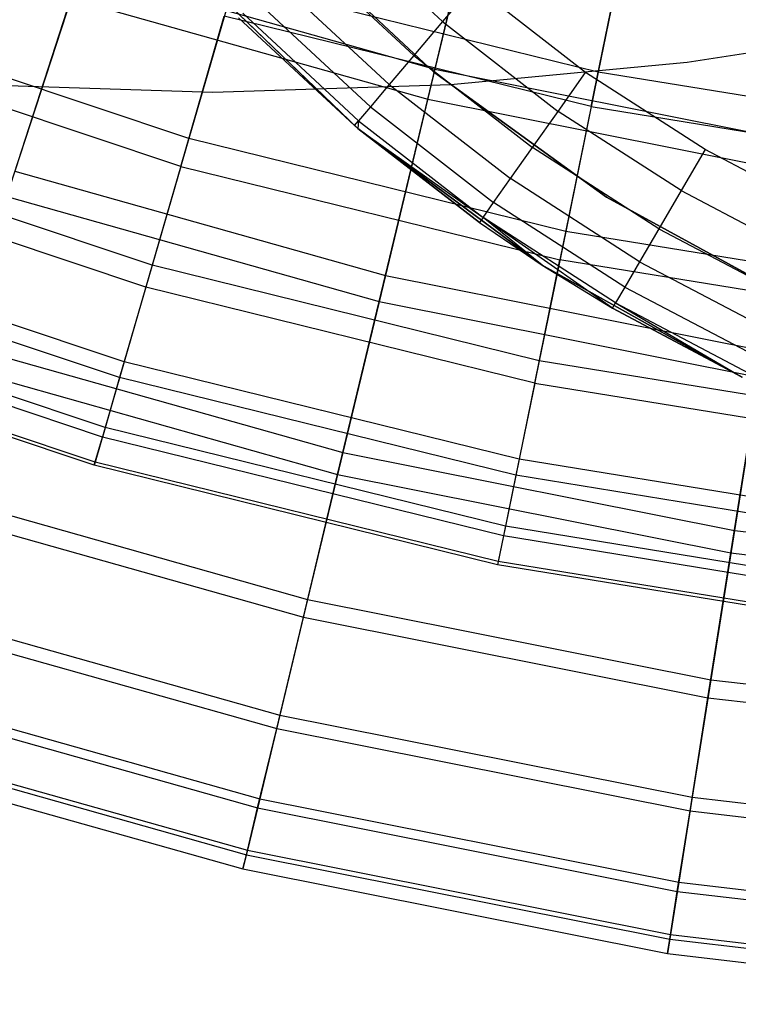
# Model space of a CAD drawing. Extents: x 0.02 to 4.75, y -2.35 to 2.37.
# Tile 18 of 131: x 1.74 to 2.05, y -2.35 to -1.92. Entities that reach past the tile are written whole.
import ezdxf

# ---------------------------------------------------------------- set-up
doc = ezdxf.new("R2010")
doc.units = 0
doc.header["$MEASUREMENT"] = 0
doc.layers.get('0').update_dxf_attribs({"color": 13, "linetype": 'CONTINUOUS'})

# ---------------------------------------------------------------- blocks, each defined once
blk = doc.blocks.new('CTLS_SNOW_BALL_ZWIS_PM_STL')
at = {"color": 0}
for p, q in [((1.9408, -1.84445, 1.45954), (1.9167, -1.94481, 1.61289)), ((1.9408, -1.84445, 1.45954), (1.9167, -1.94481, 1.61289)), ((1.91361, -1.95768, 4.07376), (1.93732, -1.85893, 4.22821)), ((1.91361, -1.95768, 4.07376), (1.93732, -1.85893, 4.22821)), ((2.00314, -1.86532, 1.7116), (1.98666, -1.94605, 1.87217)), ((2.00314, -1.86532, 1.7116), (1.98666, -1.94605, 1.87217)), ((1.91607, -1.94591, 48.14568), (1.84918, -1.88333, 48.14568)), ((1.84918, -1.88333, 48.52403), (1.91607, -1.94591, 48.52403)), ((1.84918, -1.88333, 48.6256), (1.91607, -1.94591, 48.6256)), ((1.91607, -1.94591, 48.6071), (1.84918, -1.88333, 48.6071)), ((1.91607, -1.94591, 48.14568), (1.84918, -1.88333, 48.14568)), ((1.84918, -1.88333, 48.6256), (1.91607, -1.94591, 48.6256)), ((1.84918, -1.88333, 48.52403), (1.91607, -1.94591, 48.52403)), ((1.91607, -1.94591, 48.6071), (1.84918, -1.88333, 48.6071)), ((1.92, -1.92444, 48.109), (1.87407, -1.88178, 48.109)), ((1.92, -1.92444, 48.109), (1.87407, -1.88178, 48.109)), ((1.98365, -1.9608, 3.79787), (1.99963, -1.88254, 3.9597)), ((1.98365, -1.9608, 3.79787), (1.99963, -1.88254, 3.9597)), ((1.90771, -1.93891, 48.11686), (1.86055, -1.89512, 48.11686)), ((1.90771, -1.93891, 48.11686), (1.86055, -1.89512, 48.11686)), ((1.76482, -1.90198, 1.61289), (1.73673, -1.98843, 1.77383)), ((1.76482, -1.90198, 1.61289), (1.73673, -1.98843, 1.77383)), ((1.76482, -1.90198, 1.61289), (1.9167, -1.94481, 1.61289)), ((1.76482, -1.90198, 1.61289), (1.9167, -1.94481, 1.61289)), ((1.88221, -1.96891, 48.18505), (1.81287, -1.90209, 48.52403)), ((1.88221, -1.96891, 48.18505), (1.81287, -1.90209, 48.52403)), ((1.88371, -1.97018, 48.52403), (1.81287, -1.90209, 48.52403)), ((1.81287, -1.90209, 48.6071), (1.88371, -1.97018, 48.6071)), ((1.88371, -1.97018, 48.66497), (1.81287, -1.90209, 48.66497)), ((1.88371, -1.97018, 48.66497), (1.81287, -1.90209, 48.66497)), ((1.88371, -1.97018, 48.52403), (1.81287, -1.90209, 48.52403)), ((1.81287, -1.90209, 48.6071), (1.88371, -1.97018, 48.6071)), ((1.89715, -1.95134, 48.12937), (1.84893, -1.90657, 48.12937)), ((1.89715, -1.95134, 48.12937), (1.84893, -1.90657, 48.12937)), ((1.83061, -1.90758, 1.87217), (1.81122, -1.97451, 2.03864)), ((1.83061, -1.90758, 1.87217), (1.81122, -1.97451, 2.03864)), ((1.98666, -1.94605, 1.87217), (1.83061, -1.90758, 1.87217)), ((1.98666, -1.94605, 1.87217), (1.83061, -1.90758, 1.87217)), ((1.9332, -1.90891, 48.10631), (1.92, -1.92444, 48.109)), ((1.9332, -1.90891, 48.10631), (1.92, -1.92444, 48.109)), ((1.98129, -1.94626, 48.10631), (1.9332, -1.90891, 48.10631)), ((1.98129, -1.94626, 48.10631), (1.9332, -1.90891, 48.10631)), ((1.73318, -1.99937, 3.91185), (1.76073, -1.91456, 4.07376)), ((1.73318, -1.99937, 3.91185), (1.76073, -1.91456, 4.07376)), ((1.76073, -1.91456, 4.07376), (1.91361, -1.95768, 4.07376)), ((1.76073, -1.91456, 4.07376), (1.91361, -1.95768, 4.07376)), ((1.88904, -1.96087, 48.14568), (1.84002, -1.91535, 48.14568)), ((1.88904, -1.96087, 48.14568), (1.84002, -1.91535, 48.14568)), ((1.81122, -1.97451, 2.03864), (1.65344, -1.92183, 2.03864)), ((1.81122, -1.97451, 2.03864), (1.65344, -1.92183, 2.03864)), ((1.80776, -1.98646, 3.63032), (1.82642, -1.92204, 3.79787)), ((1.80776, -1.98646, 3.63032), (1.82642, -1.92204, 3.79787)), ((1.98365, -1.9608, 3.79787), (1.82642, -1.92204, 3.79787)), ((1.98365, -1.9608, 3.79787), (1.82642, -1.92204, 3.79787)), ((1.83251, -1.92276, 48.18505), (1.88221, -1.96891, 48.18505)), ((1.83251, -1.92276, 48.18505), (1.88221, -1.96891, 48.18505)), ((1.88395, -1.96687, 48.16467), (1.83442, -1.92087, 48.16467)), ((1.88395, -1.96687, 48.16467), (1.83442, -1.92087, 48.16467)), ((1.92, -1.92444, 48.109), (1.90771, -1.93891, 48.11686)), ((1.92, -1.92444, 48.109), (1.90771, -1.93891, 48.11686)), ((1.92, -1.92444, 48.109), (1.96951, -1.96289, 48.109)), ((1.92, -1.92444, 48.109), (1.96951, -1.96289, 48.109)), ((2.1255, -1.92608, 48.52797), (2.02483, -1.942, 48.52797)), ((2.1255, -1.92608, 48.52797), (2.02483, -1.942, 48.52797)), ((2.1255, -1.92608, 48.59883), (2.02483, -1.942, 48.59883)), ((2.1255, -1.92608, 48.59883), (2.02483, -1.942, 48.59883)), ((1.80776, -1.98646, 3.63032), (1.64903, -1.93347, 3.63032)), ((1.80776, -1.98646, 3.63032), (1.64903, -1.93347, 3.63032)), ((1.90771, -1.93891, 48.11686), (1.89715, -1.95134, 48.12937)), ((1.90771, -1.93891, 48.11686), (1.89715, -1.95134, 48.12937)), ((1.90771, -1.93891, 48.11686), (1.95853, -1.97839, 48.11686)), ((1.90771, -1.93891, 48.11686), (1.95853, -1.97839, 48.11686)), ((2.02483, -1.942, 48.52797), (1.92336, -1.95157, 48.52797)), ((2.02483, -1.942, 48.52797), (1.92336, -1.95157, 48.52797)), ((2.02483, -1.942, 48.59883), (1.92336, -1.95157, 48.59883)), ((2.02483, -1.942, 48.59883), (1.92336, -1.95157, 48.59883)), ((2.02483, -1.942, 48.52797), (2.02483, -1.942, 48.59883)), ((2.02483, -1.942, 48.52797), (2.02483, -1.942, 48.59883)), ((1.9167, -1.94481, 1.61289), (1.89548, -2.0332, 1.77383)), ((1.9167, -1.94481, 1.61289), (1.89548, -2.0332, 1.77383)), ((1.99026, -1.99964, 48.14568), (1.91607, -1.94591, 48.14568)), ((1.91607, -1.94591, 48.14568), (1.91607, -1.94591, 48.52403)), ((1.91607, -1.94591, 48.52403), (1.99026, -1.99964, 48.52403)), ((1.91607, -1.94591, 48.14568), (1.91607, -1.94591, 48.52403)), ((1.91607, -1.94591, 48.6256), (1.91607, -1.94591, 48.6071)), ((1.91607, -1.94591, 48.6256), (1.91607, -1.94591, 48.6071)), ((1.91607, -1.94591, 48.6256), (1.99026, -1.99964, 48.6256)), ((1.99026, -1.99964, 48.6071), (1.91607, -1.94591, 48.6071)), ((1.99026, -1.99964, 48.14568), (1.91607, -1.94591, 48.14568)), ((1.91607, -1.94591, 48.6256), (1.99026, -1.99964, 48.6256)), ((1.91607, -1.94591, 48.52403), (1.99026, -1.99964, 48.52403)), ((1.99026, -1.99964, 48.6071), (1.91607, -1.94591, 48.6071)), ((1.9167, -1.94481, 1.61289), (2.07148, -1.9756, 1.61289)), ((1.9167, -1.94481, 1.61289), (2.07148, -1.9756, 1.61289)), ((1.96951, -1.96289, 48.109), (1.98129, -1.94626, 48.10631)), ((1.96951, -1.96289, 48.109), (1.98129, -1.94626, 48.10631)), ((1.98666, -1.94605, 1.87217), (1.97273, -2.01432, 2.03864)), ((1.98666, -1.94605, 1.87217), (1.97273, -2.01432, 2.03864)), ((2.03248, -1.97924, 48.10631), (1.98129, -1.94626, 48.10631)), ((2.03248, -1.97924, 48.10631), (1.98129, -1.94626, 48.10631)), ((2.14531, -1.97183, 1.87217), (1.98666, -1.94605, 1.87217)), ((2.14531, -1.97183, 1.87217), (1.98666, -1.94605, 1.87217)), ((1.82149, -1.95473, 48.52797), (1.71962, -1.9515, 48.52797)), ((1.82149, -1.95473, 48.52797), (1.71962, -1.9515, 48.52797)), ((1.82149, -1.95473, 48.59883), (1.71962, -1.9515, 48.59883)), ((1.82149, -1.95473, 48.59883), (1.71962, -1.9515, 48.59883)), ((1.92336, -1.95157, 48.52797), (1.82149, -1.95473, 48.52797)), ((1.92336, -1.95157, 48.52797), (1.82149, -1.95473, 48.52797)), ((1.92336, -1.95157, 48.59883), (1.82149, -1.95473, 48.59883)), ((1.92336, -1.95157, 48.59883), (1.82149, -1.95473, 48.59883)), ((1.89715, -1.95134, 48.12937), (1.88904, -1.96087, 48.14568)), ((1.89715, -1.95134, 48.12937), (1.88904, -1.96087, 48.14568)), ((1.89715, -1.95134, 48.12937), (1.94911, -1.9917, 48.12937)), ((1.89715, -1.95134, 48.12937), (1.94911, -1.9917, 48.12937)), ((1.92336, -1.95157, 48.52797), (1.92336, -1.95157, 48.59883)), ((1.92336, -1.95157, 48.52797), (1.92336, -1.95157, 48.59883)), ((1.82149, -1.95473, 48.52797), (1.82149, -1.95473, 48.59883)), ((1.82149, -1.95473, 48.52797), (1.82149, -1.95473, 48.59883)), ((1.88904, -1.96087, 48.14568), (1.88395, -1.96687, 48.16467)), ((1.88904, -1.96087, 48.14568), (1.88395, -1.96687, 48.16467)), ((1.88904, -1.96087, 48.14568), (1.94187, -2.00191, 48.14568)), ((1.88904, -1.96087, 48.14568), (1.94187, -2.00191, 48.14568)), ((1.8928, -2.04438, 3.91185), (1.91361, -1.95768, 4.07376)), ((1.8928, -2.04438, 3.91185), (1.91361, -1.95768, 4.07376)), ((1.91361, -1.95768, 4.07376), (2.06941, -1.98867, 4.07376)), ((1.91361, -1.95768, 4.07376), (2.06941, -1.98867, 4.07376)), ((1.98365, -1.9608, 3.79787), (1.97024, -2.02651, 3.63032)), ((1.98365, -1.9608, 3.79787), (1.97024, -2.02651, 3.63032)), ((1.98365, -1.9608, 3.79787), (2.14349, -1.98677, 3.79787)), ((1.98365, -1.9608, 3.79787), (2.14349, -1.98677, 3.79787)), ((1.95853, -1.97839, 48.11686), (1.96951, -1.96289, 48.109)), ((1.95853, -1.97839, 48.11686), (1.96951, -1.96289, 48.109)), ((2.02221, -1.99685, 48.109), (1.96951, -1.96289, 48.109)), ((2.02221, -1.99685, 48.109), (1.96951, -1.96289, 48.109)), ((1.88221, -1.96891, 48.18505), (1.88395, -1.96687, 48.16467)), ((1.88221, -1.96891, 48.18505), (1.88395, -1.96687, 48.16467)), ((1.88221, -1.96891, 48.18505), (1.88371, -1.97018, 48.52403)), ((1.88221, -1.96891, 48.18505), (1.88371, -1.97018, 48.18505)), ((1.88221, -1.96891, 48.18505), (1.88371, -1.97018, 48.52403)), ((1.88221, -1.96891, 48.18505), (1.88371, -1.97018, 48.18505)), ((1.88395, -1.96687, 48.16467), (1.88371, -1.97018, 48.18505)), ((1.88395, -1.96687, 48.16467), (1.88371, -1.97018, 48.18505)), ((1.88395, -1.96687, 48.16467), (1.93733, -2.00833, 48.16467)), ((1.88395, -1.96687, 48.16467), (1.93733, -2.00833, 48.16467)), ((1.88371, -1.97018, 48.18505), (1.88371, -1.97018, 48.52403)), ((1.88371, -1.97018, 48.18505), (1.88371, -1.97018, 48.52403)), ((1.88371, -1.97018, 48.18505), (1.93578, -2.01052, 48.18505)), ((1.93578, -2.01052, 48.18505), (1.88371, -1.97018, 48.52403)), ((1.93578, -2.01052, 48.18505), (1.88371, -1.97018, 48.52403)), ((1.96264, -2.02871, 48.52403), (1.88371, -1.97018, 48.52403)), ((1.88371, -1.97018, 48.6071), (1.88371, -1.97018, 48.66497)), ((1.88371, -1.97018, 48.6071), (1.96264, -2.02871, 48.6071)), ((1.96264, -2.02871, 48.66497), (1.88371, -1.97018, 48.66497)), ((1.88371, -1.97018, 48.6071), (1.88371, -1.97018, 48.66497)), ((1.96264, -2.02871, 48.66497), (1.88371, -1.97018, 48.66497)), ((1.96264, -2.02871, 48.52403), (1.88371, -1.97018, 48.52403)), ((1.88371, -1.97018, 48.6071), (1.96264, -2.02871, 48.6071)), ((1.88371, -1.97018, 48.18505), (1.93578, -2.01052, 48.18505)), ((1.88371, -1.97018, 48.18505), (1.93733, -2.00833, 48.16467)), ((1.88371, -1.97018, 48.18505), (1.93733, -2.00833, 48.16467)), ((1.79549, -2.02882, 2.21003), (1.63339, -1.9747, 2.21003)), ((1.79549, -2.02882, 2.21003), (1.63339, -1.9747, 2.21003)), ((1.81122, -1.97451, 2.03864), (1.79549, -2.02882, 2.21003)), ((1.81122, -1.97451, 2.03864), (1.79549, -2.02882, 2.21003)), ((1.97273, -2.01432, 2.03864), (1.81122, -1.97451, 2.03864)), ((1.97273, -2.01432, 2.03864), (1.81122, -1.97451, 2.03864)), ((1.94911, -1.9917, 48.12937), (1.95853, -1.97839, 48.11686)), ((1.94911, -1.9917, 48.12937), (1.95853, -1.97839, 48.11686)), ((2.01264, -2.01325, 48.11686), (1.95853, -1.97839, 48.11686)), ((2.01264, -2.01325, 48.11686), (1.95853, -1.97839, 48.11686)), ((2.03248, -1.97924, 48.10631), (2.02221, -1.99685, 48.109)), ((2.03248, -1.97924, 48.10631), (2.02221, -1.99685, 48.109)), ((2.08637, -2.00759, 48.10631), (2.03248, -1.97924, 48.10631)), ((2.08637, -2.00759, 48.10631), (2.03248, -1.97924, 48.10631)), ((1.79278, -2.03819, 3.45808), (1.62993, -1.98382, 3.45808)), ((1.79278, -2.03819, 3.45808), (1.62993, -1.98382, 3.45808)), ((1.80776, -1.98646, 3.63032), (1.79278, -2.03819, 3.45808)), ((1.80776, -1.98646, 3.63032), (1.79278, -2.03819, 3.45808)), ((1.80776, -1.98646, 3.63032), (1.97024, -2.02651, 3.63032)), ((1.80776, -1.98646, 3.63032), (1.97024, -2.02651, 3.63032)), ((1.73673, -1.98843, 1.77383), (1.89548, -2.0332, 1.77383)), ((1.73673, -1.98843, 1.77383), (1.89548, -2.0332, 1.77383)), ((1.94187, -2.00191, 48.14568), (1.94911, -1.9917, 48.12937)), ((1.94187, -2.00191, 48.14568), (1.94911, -1.9917, 48.12937)), ((2.00442, -2.02733, 48.12937), (1.94911, -1.9917, 48.12937)), ((2.00442, -2.02733, 48.12937), (1.94911, -1.9917, 48.12937)), ((1.73318, -1.99937, 3.91185), (1.8928, -2.04438, 3.91185)), ((1.73318, -1.99937, 3.91185), (1.8928, -2.04438, 3.91185)), ((2.02221, -1.99685, 48.109), (2.01264, -2.01325, 48.11686)), ((2.02221, -1.99685, 48.109), (2.01264, -2.01325, 48.11686)), ((2.02221, -1.99685, 48.109), (2.07769, -2.02603, 48.109)), ((2.02221, -1.99685, 48.109), (2.07769, -2.02603, 48.109)), ((1.93733, -2.00833, 48.16467), (1.94187, -2.00191, 48.14568)), ((1.93733, -2.00833, 48.16467), (1.94187, -2.00191, 48.14568)), ((1.99811, -2.03814, 48.14568), (1.94187, -2.00191, 48.14568)), ((1.99811, -2.03814, 48.14568), (1.94187, -2.00191, 48.14568)), ((2.07058, -2.04367, 48.14568), (1.99026, -1.99964, 48.14568)), ((1.99026, -1.99964, 48.14568), (1.99026, -1.99964, 48.52403)), ((1.99026, -1.99964, 48.52403), (2.07058, -2.04367, 48.52403)), ((1.99026, -1.99964, 48.14568), (1.99026, -1.99964, 48.52403)), ((1.99026, -1.99964, 48.6256), (1.99026, -1.99964, 48.6071)), ((1.99026, -1.99964, 48.6256), (1.99026, -1.99964, 48.6071)), ((1.99026, -1.99964, 48.6256), (2.07058, -2.04367, 48.6256)), ((2.07058, -2.04367, 48.6071), (1.99026, -1.99964, 48.6071)), ((2.07058, -2.04367, 48.14568), (1.99026, -1.99964, 48.14568)), ((1.99026, -1.99964, 48.6256), (2.07058, -2.04367, 48.6256)), ((1.99026, -1.99964, 48.52403), (2.07058, -2.04367, 48.52403)), ((2.07058, -2.04367, 48.6071), (1.99026, -1.99964, 48.6071)), ((1.93733, -2.00833, 48.16467), (1.93578, -2.01052, 48.18505)), ((1.93733, -2.00833, 48.16467), (1.93578, -2.01052, 48.18505)), ((1.93578, -2.01052, 48.18505), (1.96264, -2.02871, 48.52403)), ((1.93578, -2.01052, 48.18505), (1.96264, -2.02871, 48.52403)), ((1.93578, -2.01052, 48.18505), (1.96264, -2.02871, 48.18505)), ((1.93578, -2.01052, 48.18505), (1.96264, -2.02871, 48.18505)), ((1.99414, -2.04493, 48.16467), (1.93733, -2.00833, 48.16467)), ((1.99279, -2.04725, 48.18505), (1.93733, -2.00833, 48.16467)), ((1.99414, -2.04493, 48.16467), (1.93733, -2.00833, 48.16467)), ((1.99279, -2.04725, 48.18505), (1.93733, -2.00833, 48.16467)), ((1.96264, -2.02871, 48.18505), (1.93733, -2.00833, 48.16467)), ((1.96264, -2.02871, 48.18505), (1.93733, -2.00833, 48.16467)), ((1.78351, -2.07018, 2.38528), (1.61812, -2.01497, 2.38528)), ((1.78351, -2.07018, 2.38528), (1.61812, -2.01497, 2.38528)), ((1.97273, -2.01432, 2.03864), (1.96142, -2.06972, 2.21003)), ((1.97273, -2.01432, 2.03864), (1.96142, -2.06972, 2.21003)), ((2.13691, -2.041, 2.03864), (1.97273, -2.01432, 2.03864)), ((2.13691, -2.041, 2.03864), (1.97273, -2.01432, 2.03864)), ((2.01264, -2.01325, 48.11686), (2.00442, -2.02733, 48.12937)), ((2.01264, -2.01325, 48.11686), (2.00442, -2.02733, 48.12937)), ((2.01264, -2.01325, 48.11686), (2.0696, -2.04321, 48.11686)), ((2.01264, -2.01325, 48.11686), (2.0696, -2.04321, 48.11686)), ((1.78156, -2.07692, 3.28217), (1.61563, -2.02153, 3.28217)), ((1.78156, -2.07692, 3.28217), (1.61563, -2.02153, 3.28217)), ((1.79549, -2.02882, 2.21003), (1.78351, -2.07018, 2.38528)), ((1.79549, -2.02882, 2.21003), (1.78351, -2.07018, 2.38528)), ((1.96142, -2.06972, 2.21003), (1.79549, -2.02882, 2.21003)), ((1.96142, -2.06972, 2.21003), (1.79549, -2.02882, 2.21003)), ((1.95946, -2.07927, 3.45808), (1.97024, -2.02651, 3.63032)), ((1.95946, -2.07927, 3.45808), (1.97024, -2.02651, 3.63032)), ((2.04838, -2.07672, 48.52403), (1.96264, -2.02871, 48.52403)), ((1.96264, -2.02871, 48.52403), (1.99279, -2.04725, 48.18505)), ((1.96264, -2.02871, 48.52403), (1.99279, -2.04725, 48.18505)), ((1.96264, -2.02871, 48.52403), (1.96264, -2.02871, 48.18505)), ((1.96264, -2.02871, 48.18505), (1.99279, -2.04725, 48.18505)), ((1.96264, -2.02871, 48.52403), (1.96264, -2.02871, 48.18505)), ((1.96264, -2.02871, 48.6071), (1.96264, -2.02871, 48.66497)), ((1.96264, -2.02871, 48.6071), (2.04838, -2.07672, 48.6071)), ((2.04838, -2.07672, 48.66497), (1.96264, -2.02871, 48.66497)), ((1.96264, -2.02871, 48.6071), (1.96264, -2.02871, 48.66497)), ((2.04838, -2.07672, 48.66497), (1.96264, -2.02871, 48.66497)), ((2.04838, -2.07672, 48.52403), (1.96264, -2.02871, 48.52403)), ((1.96264, -2.02871, 48.6071), (2.04838, -2.07672, 48.6071)), ((1.96264, -2.02871, 48.18505), (1.99279, -2.04725, 48.18505)), ((2.13541, -2.05335, 3.63032), (1.97024, -2.02651, 3.63032)), ((2.13541, -2.05335, 3.63032), (1.97024, -2.02651, 3.63032)), ((2.00442, -2.02733, 48.12937), (1.99811, -2.03814, 48.14568)), ((2.00442, -2.02733, 48.12937), (1.99811, -2.03814, 48.14568)), ((2.00442, -2.02733, 48.12937), (2.06265, -2.05796, 48.12937)), ((2.00442, -2.02733, 48.12937), (2.06265, -2.05796, 48.12937)), ((1.89548, -2.0332, 1.77383), (1.87727, -2.10909, 1.9414)), ((1.89548, -2.0332, 1.77383), (1.87727, -2.10909, 1.9414)), ((1.89548, -2.0332, 1.77383), (2.05726, -2.06538, 1.77383)), ((1.89548, -2.0332, 1.77383), (2.05726, -2.06538, 1.77383)), ((1.79278, -2.03819, 3.45808), (1.78156, -2.07692, 3.28217)), ((1.79278, -2.03819, 3.45808), (1.78156, -2.07692, 3.28217)), ((1.95946, -2.07927, 3.45808), (1.79278, -2.03819, 3.45808)), ((1.95946, -2.07927, 3.45808), (1.79278, -2.03819, 3.45808)), ((1.99811, -2.03814, 48.14568), (1.99414, -2.04493, 48.16467)), ((1.99811, -2.03814, 48.14568), (1.99414, -2.04493, 48.16467)), ((1.99811, -2.03814, 48.14568), (2.05731, -2.06928, 48.14568)), ((1.99811, -2.03814, 48.14568), (2.05731, -2.06928, 48.14568)), ((1.77535, -2.09836, 2.56336), (1.60772, -2.04239, 2.56336)), ((1.77535, -2.09836, 2.56336), (1.60772, -2.04239, 2.56336)), ((1.875, -2.11851, 3.74345), (1.8928, -2.04438, 3.91185)), ((1.875, -2.11851, 3.74345), (1.8928, -2.04438, 3.91185)), ((1.8928, -2.04438, 3.91185), (2.05546, -2.07674, 3.91185)), ((1.8928, -2.04438, 3.91185), (2.05546, -2.07674, 3.91185)), ((1.99279, -2.04725, 48.18505), (1.99414, -2.04493, 48.16467)), ((1.99279, -2.04725, 48.18505), (1.99414, -2.04493, 48.16467)), ((1.99414, -2.04493, 48.16467), (2.04838, -2.07672, 48.18505)), ((1.99414, -2.04493, 48.16467), (2.04838, -2.07672, 48.18505)), ((1.99414, -2.04493, 48.16467), (2.05396, -2.0764, 48.16467)), ((1.99414, -2.04493, 48.16467), (2.05396, -2.0764, 48.16467)), ((1.77417, -2.10241, 3.10366), (1.60622, -2.04634, 3.10366)), ((1.77417, -2.10241, 3.10366), (1.60622, -2.04634, 3.10366)), ((2.04838, -2.07672, 48.52403), (1.99279, -2.04725, 48.18505)), ((1.99279, -2.04725, 48.18505), (2.04838, -2.07672, 48.18505)), ((2.04838, -2.07672, 48.52403), (1.99279, -2.04725, 48.18505)), ((1.99279, -2.04725, 48.18505), (2.04838, -2.07672, 48.18505)), ((1.77067, -2.11452, 2.92363), (1.60175, -2.05813, 2.92363)), ((1.77067, -2.11452, 2.92363), (1.60175, -2.05813, 2.92363)), ((1.77106, -2.11316, 2.74317), (1.60225, -2.05681, 2.74317)), ((1.77106, -2.11316, 2.74317), (1.60225, -2.05681, 2.74317)), ((1.71262, -2.06265, 1.9414), (1.87727, -2.10909, 1.9414)), ((1.71262, -2.06265, 1.9414), (1.87727, -2.10909, 1.9414)), ((2.05726, -2.06538, 1.77383), (2.04505, -2.14246, 1.9414)), ((2.05726, -2.06538, 1.77383), (2.04505, -2.14246, 1.9414)), ((1.78351, -2.07018, 2.38528), (1.77535, -2.09836, 2.56336)), ((1.78351, -2.07018, 2.38528), (1.77535, -2.09836, 2.56336)), ((1.9528, -2.11191, 2.38528), (1.78351, -2.07018, 2.38528)), ((1.9528, -2.11191, 2.38528), (1.78351, -2.07018, 2.38528)), ((1.96142, -2.06972, 2.21003), (1.9528, -2.11191, 2.38528)), ((1.96142, -2.06972, 2.21003), (1.9528, -2.11191, 2.38528)), ((2.1301, -2.09713, 2.21003), (1.96142, -2.06972, 2.21003)), ((2.1301, -2.09713, 2.21003), (1.96142, -2.06972, 2.21003)), ((1.70962, -2.07187, 3.74345), (1.875, -2.11851, 3.74345)), ((1.70962, -2.07187, 3.74345), (1.875, -2.11851, 3.74345)), ((1.78156, -2.07692, 3.28217), (1.77417, -2.10241, 3.10366)), ((1.78156, -2.07692, 3.28217), (1.77417, -2.10241, 3.10366)), ((1.9514, -2.11878, 3.28217), (1.78156, -2.07692, 3.28217)), ((1.9514, -2.11878, 3.28217), (1.78156, -2.07692, 3.28217)), ((1.95946, -2.07927, 3.45808), (1.9514, -2.11878, 3.28217)), ((1.95946, -2.07927, 3.45808), (1.9514, -2.11878, 3.28217)), ((1.95946, -2.07927, 3.45808), (2.12892, -2.10681, 3.45808)), ((1.95946, -2.07927, 3.45808), (2.12892, -2.10681, 3.45808)), ((2.04353, -2.15204, 3.74345), (2.05546, -2.07674, 3.91185)), ((2.04353, -2.15204, 3.74345), (2.05546, -2.07674, 3.91185)), ((1.77535, -2.09836, 2.56336), (1.77106, -2.11316, 2.74317)), ((1.77535, -2.09836, 2.56336), (1.77106, -2.11316, 2.74317)), ((1.94694, -2.14065, 2.56336), (1.77535, -2.09836, 2.56336)), ((1.94694, -2.14065, 2.56336), (1.77535, -2.09836, 2.56336)), ((1.77067, -2.11452, 2.92363), (1.77417, -2.10241, 3.10366)), ((1.77067, -2.11452, 2.92363), (1.77417, -2.10241, 3.10366)), ((1.94609, -2.14479, 3.10366), (1.77417, -2.10241, 3.10366)), ((1.94609, -2.14479, 3.10366), (1.77417, -2.10241, 3.10366)), ((1.87727, -2.10909, 1.9414), (1.86216, -2.172, 2.11455)), ((1.87727, -2.10909, 1.9414), (1.86216, -2.172, 2.11455)), ((1.87727, -2.10909, 1.9414), (2.04505, -2.14246, 1.9414)), ((1.87727, -2.10909, 1.9414), (2.04505, -2.14246, 1.9414)), ((1.77106, -2.11316, 2.74317), (1.77067, -2.11452, 2.92363)), ((1.77106, -2.11316, 2.74317), (1.77067, -2.11452, 2.92363)), ((1.94385, -2.15575, 2.74317), (1.77106, -2.11316, 2.74317)), ((1.94385, -2.15575, 2.74317), (1.77106, -2.11316, 2.74317)), ((1.9528, -2.11191, 2.38528), (1.94694, -2.14065, 2.56336)), ((1.9528, -2.11191, 2.38528), (1.94694, -2.14065, 2.56336)), ((2.1249, -2.13988, 2.38528), (1.9528, -2.11191, 2.38528)), ((2.1249, -2.13988, 2.38528), (1.9528, -2.11191, 2.38528)), ((1.94357, -2.15714, 2.92363), (1.77067, -2.11452, 2.92363)), ((1.94357, -2.15714, 2.92363), (1.77067, -2.11452, 2.92363)), ((1.86033, -2.17961, 3.56962), (1.875, -2.11851, 3.74345)), ((1.86033, -2.17961, 3.56962), (1.875, -2.11851, 3.74345)), ((1.875, -2.11851, 3.74345), (2.04353, -2.15204, 3.74345)), ((1.875, -2.11851, 3.74345), (2.04353, -2.15204, 3.74345)), ((1.9514, -2.11878, 3.28217), (1.94609, -2.14479, 3.10366)), ((1.9514, -2.11878, 3.28217), (1.94609, -2.14479, 3.10366)), ((2.12406, -2.14684, 3.28217), (1.9514, -2.11878, 3.28217)), ((2.12406, -2.14684, 3.28217), (1.9514, -2.11878, 3.28217)), ((1.69262, -2.12418, 2.11455), (1.86216, -2.172, 2.11455)), ((1.69262, -2.12418, 2.11455), (1.86216, -2.172, 2.11455)), ((1.6902, -2.13163, 3.56962), (1.86033, -2.17961, 3.56962)), ((1.6902, -2.13163, 3.56962), (1.86033, -2.17961, 3.56962)), ((1.94694, -2.14065, 2.56336), (1.94385, -2.15575, 2.74317)), ((1.94694, -2.14065, 2.56336), (1.94385, -2.15575, 2.74317)), ((2.12137, -2.169, 2.56336), (1.94694, -2.14065, 2.56336)), ((2.12137, -2.169, 2.56336), (1.94694, -2.14065, 2.56336)), ((2.04505, -2.14246, 1.9414), (2.03493, -2.20637, 2.11455)), ((2.04505, -2.14246, 1.9414), (2.03493, -2.20637, 2.11455)), ((2.04505, -2.14246, 1.9414), (2.21494, -2.16257, 1.9414)), ((2.04505, -2.14246, 1.9414), (2.21494, -2.16257, 1.9414)), ((1.94609, -2.14479, 3.10366), (1.94357, -2.15714, 2.92363)), ((1.94609, -2.14479, 3.10366), (1.94357, -2.15714, 2.92363)), ((2.12086, -2.17319, 3.10366), (1.94609, -2.14479, 3.10366)), ((2.12086, -2.17319, 3.10366), (1.94609, -2.14479, 3.10366)), ((2.03371, -2.2141, 3.56962), (2.04353, -2.15204, 3.74345)), ((2.03371, -2.2141, 3.56962), (2.04353, -2.15204, 3.74345)), ((2.04353, -2.15204, 3.74345), (2.21418, -2.17223, 3.74345)), ((2.04353, -2.15204, 3.74345), (2.21418, -2.17223, 3.74345)), ((1.94385, -2.15575, 2.74317), (1.94357, -2.15714, 2.92363)), ((1.94385, -2.15575, 2.74317), (1.94357, -2.15714, 2.92363)), ((2.11934, -2.1857, 2.92363), (1.94357, -2.15714, 2.92363)), ((2.11934, -2.1857, 2.92363), (1.94357, -2.15714, 2.92363)), ((2.11951, -2.1843, 2.74317), (1.94385, -2.15575, 2.74317)), ((2.11951, -2.1843, 2.74317), (1.94385, -2.15575, 2.74317)), ((1.86216, -2.172, 2.11455), (1.85026, -2.22156, 2.29223)), ((1.86216, -2.172, 2.11455), (1.85026, -2.22156, 2.29223)), ((1.86216, -2.172, 2.11455), (2.03493, -2.20637, 2.11455)), ((1.86216, -2.172, 2.11455), (2.03493, -2.20637, 2.11455)), ((1.67687, -2.17265, 2.29223), (1.85026, -2.22156, 2.29223)), ((1.67687, -2.17265, 2.29223), (1.85026, -2.22156, 2.29223)), ((1.67505, -2.17828, 3.3914), (1.84888, -2.2273, 3.3914)), ((1.67505, -2.17828, 3.3914), (1.84888, -2.2273, 3.3914)), ((1.84888, -2.2273, 3.3914), (1.86033, -2.17961, 3.56962)), ((1.84888, -2.2273, 3.3914), (1.86033, -2.17961, 3.56962)), ((1.86033, -2.17961, 3.56962), (2.03371, -2.2141, 3.56962)), ((1.86033, -2.17961, 3.56962), (2.03371, -2.2141, 3.56962)), ((1.66547, -2.20776, 2.47335), (1.84165, -2.25745, 2.47335)), ((1.66547, -2.20776, 2.47335), (1.84165, -2.25745, 2.47335)), ((2.03493, -2.20637, 2.11455), (2.02696, -2.2567, 2.29223)), ((2.03493, -2.20637, 2.11455), (2.02696, -2.2567, 2.29223)), ((2.03493, -2.20637, 2.11455), (2.20986, -2.22707, 2.11455)), ((2.03493, -2.20637, 2.11455), (2.20986, -2.22707, 2.11455)), ((1.66424, -2.21153, 3.20989), (1.84072, -2.2613, 3.20989)), ((1.66424, -2.21153, 3.20989), (1.84072, -2.2613, 3.20989)), ((2.02603, -2.26254, 3.3914), (2.03371, -2.2141, 3.56962)), ((2.02603, -2.26254, 3.3914), (2.03371, -2.2141, 3.56962)), ((2.03371, -2.2141, 3.56962), (2.20925, -2.23487, 3.56962)), ((2.03371, -2.2141, 3.56962), (2.20925, -2.23487, 3.56962)), ((1.85026, -2.22156, 2.29223), (1.84165, -2.25745, 2.47335)), ((1.85026, -2.22156, 2.29223), (1.84165, -2.25745, 2.47335)), ((1.85026, -2.22156, 2.29223), (2.02696, -2.2567, 2.29223)), ((1.85026, -2.22156, 2.29223), (2.02696, -2.2567, 2.29223)), ((1.84072, -2.2613, 3.20989), (1.84888, -2.2273, 3.3914)), ((1.84072, -2.2613, 3.20989), (1.84888, -2.2273, 3.3914)), ((1.84888, -2.2273, 3.3914), (2.02603, -2.26254, 3.3914)), ((1.84888, -2.2273, 3.3914), (2.02603, -2.26254, 3.3914)), ((1.65786, -2.23118, 3.0262), (1.8359, -2.28139, 3.0262)), ((1.65786, -2.23118, 3.0262), (1.8359, -2.28139, 3.0262)), ((1.65847, -2.22929, 2.6568), (1.83636, -2.27946, 2.6568)), ((1.65847, -2.22929, 2.6568), (1.83636, -2.27946, 2.6568)), ((1.65593, -2.23712, 2.84146), (1.83444, -2.28746, 2.84146)), ((1.65593, -2.23712, 2.84146), (1.83444, -2.28746, 2.84146)), ((2.02696, -2.2567, 2.29223), (2.02118, -2.29316, 2.47335)), ((2.02696, -2.2567, 2.29223), (2.02118, -2.29316, 2.47335)), ((2.02696, -2.2567, 2.29223), (2.20586, -2.27788, 2.29223)), ((2.02696, -2.2567, 2.29223), (2.20586, -2.27788, 2.29223)), ((1.84165, -2.25745, 2.47335), (1.83636, -2.27946, 2.6568)), ((1.84165, -2.25745, 2.47335), (1.83636, -2.27946, 2.6568)), ((1.84165, -2.25745, 2.47335), (2.02118, -2.29316, 2.47335)), ((1.84165, -2.25745, 2.47335), (2.02118, -2.29316, 2.47335)), ((1.8359, -2.28139, 3.0262), (1.84072, -2.2613, 3.20989)), ((1.8359, -2.28139, 3.0262), (1.84072, -2.2613, 3.20989)), ((1.84072, -2.2613, 3.20989), (2.02056, -2.29707, 3.20989)), ((1.84072, -2.2613, 3.20989), (2.02056, -2.29707, 3.20989)), ((2.02056, -2.29707, 3.20989), (2.02603, -2.26254, 3.3914)), ((2.02056, -2.29707, 3.20989), (2.02603, -2.26254, 3.3914)), ((2.02603, -2.26254, 3.3914), (2.2054, -2.28377, 3.3914)), ((2.02603, -2.26254, 3.3914), (2.2054, -2.28377, 3.3914)), ((1.83636, -2.27946, 2.6568), (1.83444, -2.28746, 2.84146)), ((1.83636, -2.27946, 2.6568), (1.83444, -2.28746, 2.84146)), ((1.83444, -2.28746, 2.84146), (1.8359, -2.28139, 3.0262)), ((1.83444, -2.28746, 2.84146), (1.8359, -2.28139, 3.0262)), ((1.8359, -2.28139, 3.0262), (2.01733, -2.31748, 3.0262)), ((1.8359, -2.28139, 3.0262), (2.01733, -2.31748, 3.0262)), ((1.83636, -2.27946, 2.6568), (2.01764, -2.31552, 2.6568)), ((1.83636, -2.27946, 2.6568), (2.01764, -2.31552, 2.6568)), ((1.83444, -2.28746, 2.84146), (2.01635, -2.32365, 2.84146)), ((1.83444, -2.28746, 2.84146), (2.01635, -2.32365, 2.84146)), ((2.02118, -2.29316, 2.47335), (2.01764, -2.31552, 2.6568)), ((2.02118, -2.29316, 2.47335), (2.01764, -2.31552, 2.6568)), ((2.02118, -2.29316, 2.47335), (2.20297, -2.31468, 2.47335)), ((2.02118, -2.29316, 2.47335), (2.20297, -2.31468, 2.47335)), ((2.01733, -2.31748, 3.0262), (2.02056, -2.29707, 3.20989)), ((2.01733, -2.31748, 3.0262), (2.02056, -2.29707, 3.20989)), ((2.02056, -2.29707, 3.20989), (2.20266, -2.31863, 3.20989)), ((2.02056, -2.29707, 3.20989), (2.20266, -2.31863, 3.20989)), ((2.01764, -2.31552, 2.6568), (2.01635, -2.32365, 2.84146)), ((2.01764, -2.31552, 2.6568), (2.01635, -2.32365, 2.84146)), ((2.01764, -2.31552, 2.6568), (2.20119, -2.33725, 2.6568)), ((2.01764, -2.31552, 2.6568), (2.20119, -2.33725, 2.6568)), ((2.01635, -2.32365, 2.84146), (2.01733, -2.31748, 3.0262)), ((2.01635, -2.32365, 2.84146), (2.01733, -2.31748, 3.0262)), ((2.01733, -2.31748, 3.0262), (2.20104, -2.33923, 3.0262)), ((2.01733, -2.31748, 3.0262), (2.20104, -2.33923, 3.0262)), ((2.01635, -2.32365, 2.84146), (2.20055, -2.34545, 2.84146)), ((2.01635, -2.32365, 2.84146), (2.20055, -2.34545, 2.84146))]:
    blk.add_line(p, q, dxfattribs=at)

msp = doc.modelspace()

# ---------------------------------------------------------------- block references
at = {"color": 0}
msp.add_blockref('CTLS_SNOW_BALL_ZWIS_PM_STL', (0, 0), dxfattribs=at)

doc.saveas('drawing.dxf')
